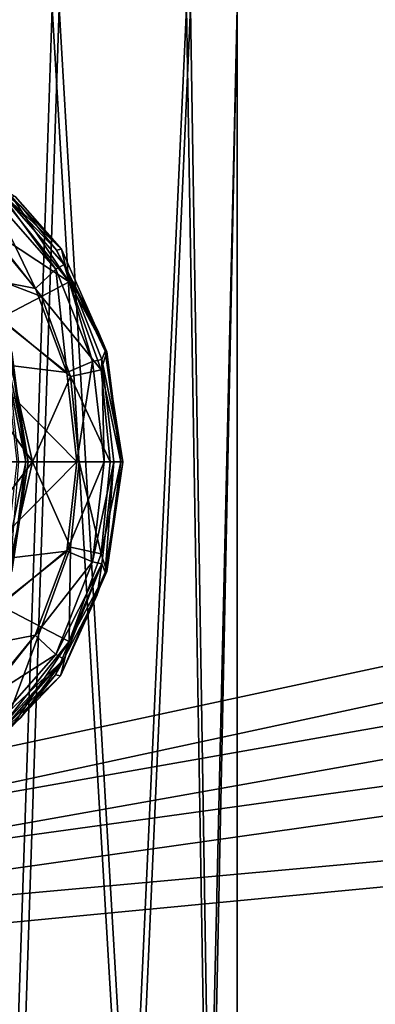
# Model space of a CAD drawing. Header units: metres. Extents: x 0 to 804, y -808 to 0.
# Tile 18 of 105: x 149 to 169, y -681 to -627. Entities that reach past the tile are written whole.
import ezdxf

# ---------------------------------------------------------------- set-up
doc = ezdxf.new("R2010")
doc.units = ezdxf.units.M

msp = doc.modelspace()

# ---------------------------------------------------------------- linework, layer by layer
at = {"layer": 'None'}
for points in [[(68.206169, -622.391846, 664.009766), (125.118866, -641.141968, 664.00946), (153.885971, -606.785217, 664.00946)], [(125.118866, -641.141968, 662.00946), (153.885971, -606.785217, 662.00946), (125.118866, -641.141968, 664.00946)], [(153.885971, -606.785217, 662.00946), (153.885971, -606.785217, 664.00946), (125.118866, -641.141968, 664.00946)], [(153.885971, -606.785217, 662.00946), (125.118866, -641.141968, 662.00946), (150.545959, -610.616943, 628.134583)], [(124.25956, -616.376648, 518.881958), (150.545959, -610.616943, 628.134583), (113.400154, -632.995972, 530.953369)], [(150.545959, -610.616943, 628.134583), (136.397461, -627.296936, 628.134583), (113.400154, -632.995972, 530.953369)], [(125.118866, -641.141968, 662.00946), (136.397461, -627.296936, 628.134583), (150.545959, -610.616943, 628.134583)]]:
    msp.add_3dface(points, dxfattribs=at)
at = {"layer": 'None012311'}
for points in [[(84.22982, -682.522278, 108.109589), (355.943726, -624.124634, 109.128922), (78.546486, -118.575203, 117.953323)], [(76.834984, -120.582596, 114.917824), (354.430603, -622.559387, 106.155792), (82.481255, -680.857727, 105.138191)], [(354.430603, -622.559387, 106.155792), (344.84613, -634.641602, 105.944893), (82.481255, -680.857727, 105.138191)], [(346.66452, -635.821777, 108.924751), (355.943726, -624.124634, 109.128922), (84.22982, -682.522278, 108.109589)], [(82.481255, -680.857727, 105.138191), (344.84613, -634.641602, 105.944893), (339.444672, -645.370789, 105.757614)], [(341.434326, -646.210693, 108.743408), (346.66452, -635.821777, 108.924751), (84.22982, -682.522278, 108.109589)], [(339.444672, -645.370789, 105.757614), (335.843445, -657.893982, 105.539024), (82.481255, -680.857727, 105.138191)], [(337.947601, -658.335693, 108.531769), (341.434326, -646.210693, 108.743408), (84.22982, -682.522278, 108.109589)], [(335.843445, -657.893982, 105.539024), (123.969986, -721.144897, 104.434975), (82.481255, -680.857727, 105.138191)], [(123.969986, -721.144897, 104.434975), (335.843445, -657.893982, 105.539024), (334.719879, -670.138, 105.325302)], [(84.22982, -682.522278, 108.109589), (122.238647, -719.43042, 107.465355), (337.947601, -658.335693, 108.531769)], [(122.238647, -719.43042, 107.465355), (336.859772, -670.190369, 108.324844), (337.947601, -658.335693, 108.531769)], [(122.238647, -719.43042, 107.465355), (322.483765, -719.43042, 107.465355), (336.859772, -670.190369, 108.324844)], [(322.483765, -721.144897, 104.434975), (123.969986, -721.144897, 104.434975), (334.719879, -670.138, 105.325302)]]:
    msp.add_3dface(points, dxfattribs=at)
at = {"layer": 'None012313'}
for points in [[(148.872238, -636.391663, 2024.307129), (151.432205, -639.293213, 2024.28479), (147.173935, -635.334778, 2002.321167)], [(147.173935, -635.334778, 2002.321167), (151.432205, -639.293213, 2024.28479), (149.176804, -636.925293, 2002.303589)], [(147.173935, -635.334778, 2002.321167), (149.176804, -636.925293, 2002.303589), (147.757721, -635.825562, 1980.315186)], [(149.980103, -641.462769, 1975.00415), (146.841187, -637.669495, 1975.031494), (147.465652, -636.271545, 1977.489136)], [(147.465652, -636.271545, 1977.489136), (147.757721, -635.825562, 1980.315186), (151.109497, -640.394592, 1977.457275)], [(151.109497, -640.394592, 1977.457275), (149.980103, -641.462769, 1975.00415), (147.465652, -636.271545, 1977.489136)], [(147.757721, -635.825562, 1980.315186), (151.571396, -640.132751, 1980.28186), (151.109497, -640.394592, 1977.457275)], [(149.176804, -636.925293, 2002.303589), (149.198532, -636.946899, 2002.303467), (147.757721, -635.825562, 1980.315186)], [(147.757721, -635.825562, 1980.315186), (149.198532, -636.946899, 2002.303467), (151.153748, -639.348083, 2002.286377)], [(147.757721, -635.825562, 1980.315186), (151.153748, -639.348083, 2002.286377), (151.571396, -640.132751, 1980.28186)], [(147.34819, -638.130615, 2029.977539), (151.838318, -641.098816, 2027.342896), (148.429718, -636.7901, 2027.372559)], [(148.429718, -636.7901, 2027.372559), (151.838318, -641.098816, 2027.342896), (148.706161, -636.438538, 2025.866211)], [(148.872238, -636.391663, 2024.307129), (148.706161, -636.438538, 2025.866211), (151.432205, -639.293213, 2024.28479)], [(148.706161, -636.438538, 2025.866211), (151.838318, -641.098816, 2027.342896), (151.432205, -639.293213, 2024.28479)], [(151.432205, -639.293213, 2024.28479), (149.198532, -636.946899, 2002.303467), (149.176804, -636.925293, 2002.303589)], [(149.198532, -636.946899, 2002.303467), (151.432205, -639.293213, 2024.28479), (151.153748, -639.348083, 2002.286377)], [(146.841187, -637.669495, 1975.031494), (149.980103, -641.462769, 1975.00415), (144.576874, -640.400208, 1429.613525)], [(147.34819, -638.130615, 2029.977539), (145.710815, -640.136902, 2031.726074), (150.319199, -641.89856, 2029.951538)], [(151.838318, -641.098816, 2027.342896), (147.34819, -638.130615, 2029.977539), (150.319199, -641.89856, 2029.951538)], [(151.432205, -639.293213, 2024.28479), (153.918716, -644.94281, 2024.263062), (151.153748, -639.348083, 2002.286377)], [(151.153748, -639.348083, 2002.286377), (153.918716, -644.94281, 2024.263062), (153.397522, -643.703186, 2002.266846)], [(151.153748, -639.348083, 2002.286377), (153.397522, -643.703186, 2002.266846), (151.571396, -640.132751, 1980.28186)], [(151.432205, -639.293213, 2024.28479), (151.838318, -641.098816, 2027.342896), (153.918716, -644.94281, 2024.263062)], [(144.576874, -640.400208, 1429.613525), (149.980103, -641.462769, 1975.00415), (151.713379, -646.091431, 1974.989014)], [(144.576874, -640.400208, 1429.613525), (151.713379, -646.091431, 1974.989014), (146.804428, -645.487732, 1429.593994)], [(145.710815, -640.136902, 2031.726074), (148.026886, -643.095459, 2031.705811), (150.319199, -641.89856, 2029.951538)], [(151.713379, -646.091431, 1974.989014), (149.980103, -641.462769, 1975.00415), (151.109497, -640.394592, 1977.457275)], [(151.109497, -640.394592, 1977.457275), (151.571396, -640.132751, 1980.28186), (153.142456, -645.489136, 1977.439575)], [(153.142456, -645.489136, 1977.439575), (151.713379, -646.091431, 1974.989014), (151.109497, -640.394592, 1977.457275)], [(151.571396, -640.132751, 1980.28186), (153.645294, -645.376709, 1980.263794), (153.142456, -645.489136, 1977.439575)], [(151.571396, -640.132751, 1980.28186), (153.397522, -643.703186, 2002.266846), (153.408569, -643.73175, 2002.266724)], [(153.408569, -643.73175, 2002.266724), (153.827805, -644.913147, 2002.263062), (151.571396, -640.132751, 1980.28186)], [(153.827805, -644.913147, 2002.263062), (153.645294, -645.376709, 1980.263794), (151.571396, -640.132751, 1980.28186)], [(153.602814, -645.943665, 2027.327393), (151.838318, -641.098816, 2027.342896), (150.319199, -641.89856, 2029.951538)], [(151.838318, -641.098816, 2027.342896), (153.602814, -645.943665, 2027.327393), (153.918716, -644.94281, 2024.263062)], [(150.319199, -641.89856, 2029.951538), (148.026886, -643.095459, 2031.705811), (151.92067, -646.311584, 2029.937622)], [(153.602814, -645.943665, 2027.327393), (150.319199, -641.89856, 2029.951538), (151.92067, -646.311584, 2029.937622)], [(148.026886, -643.095459, 2031.705811), (145.384064, -644.660339, 2032.337891), (149.821869, -651.007385, 2031.690186)], [(148.026886, -643.095459, 2031.705811), (149.821869, -651.007385, 2031.690186), (151.92067, -646.311584, 2029.937622)], [(153.918716, -644.94281, 2024.263062), (153.408569, -643.73175, 2002.266724), (153.397522, -643.703186, 2002.266846)], [(153.408569, -643.73175, 2002.266724), (153.918716, -644.94281, 2024.263062), (153.827805, -644.913147, 2002.263062)], [(145.384064, -644.660339, 2032.337891), (146.765839, -651.007385, 2032.325806), (149.821869, -651.007385, 2031.690186)], [(148.339859, -645.489136, 1427.117554), (149.459793, -651.009094, 1424.279175), (148.6828, -644.94281, 1424.285889)], [(148.591888, -644.913147, 1402.285889), (149.578598, -651.007385, 1402.277344), (148.514404, -645.827209, 1380.285767)], [(148.6828, -644.94281, 1424.285889), (149.459793, -651.009094, 1424.279175), (148.591888, -644.913147, 1402.285889)], [(148.591888, -644.913147, 1402.285889), (149.459793, -651.009094, 1424.279175), (149.578598, -651.007385, 1402.277344)], [(153.918716, -644.94281, 2024.263062), (153.602814, -645.943665, 2027.327393), (154.695724, -651.009094, 2024.256348)], [(153.827805, -644.913147, 2002.263062), (154.814514, -651.007385, 2002.254395), (153.645294, -645.376709, 1980.263794)], [(153.918716, -644.94281, 2024.263062), (154.695724, -651.009094, 2024.256348), (153.827805, -644.913147, 2002.263062)], [(153.827805, -644.913147, 2002.263062), (154.695724, -651.009094, 2024.256348), (154.814514, -651.007385, 2002.254395)], [(151.713379, -646.091431, 1974.989014), (152.265747, -651.007935, 1974.984131), (146.804428, -645.487732, 1429.593994)], [(146.804428, -645.487732, 1429.593994), (152.265747, -651.007935, 1974.984131), (147.506149, -651.008179, 1429.587891)], [(148.339859, -645.489136, 1427.117554), (148.967773, -651.007996, 1427.112061), (149.459793, -651.009094, 1424.279175)], [(152.265747, -651.007935, 1974.984131), (151.713379, -646.091431, 1974.989014), (153.142456, -645.489136, 1977.439575)], [(153.77037, -651.007996, 1977.434082), (152.265747, -651.007935, 1974.984131), (153.142456, -645.489136, 1977.439575)], [(153.142456, -645.489136, 1977.439575), (153.645294, -645.376709, 1980.263794), (153.77037, -651.007996, 1977.434082)], [(153.645294, -645.376709, 1980.263794), (154.311752, -651.007996, 1980.258057), (153.77037, -651.007996, 1977.434082)], [(154.814514, -651.007385, 2002.254395), (154.311752, -651.007996, 1980.258057), (153.645294, -645.376709, 1980.263794)], [(148.514404, -645.827209, 1380.285767), (149.578598, -651.007385, 1402.277344), (149.075836, -651.007385, 1380.280884)], [(154.113495, -651.007385, 2027.322998), (153.602814, -645.943665, 2027.327393), (151.92067, -646.311584, 2029.937622)], [(153.602814, -645.943665, 2027.327393), (154.113495, -651.007385, 2027.322998), (154.695724, -651.009094, 2024.256348)], [(149.821869, -651.007385, 2031.690186), (152.402023, -651.007385, 2029.93335), (151.92067, -646.311584, 2029.937622)], [(151.92067, -646.311584, 2029.937622), (152.402023, -651.007385, 2029.93335), (154.113495, -651.007385, 2027.322998)], [(149.821869, -651.007385, 2031.690186), (146.765839, -651.007385, 2032.325806), (145.868225, -656.24231, 2032.333618)], [(149.821869, -651.007385, 2031.690186), (145.868225, -656.24231, 2032.333618), (148.026855, -658.919373, 2031.705811)], [(152.265747, -651.007935, 1974.984131), (146.804001, -656.528687, 1429.593994), (147.506149, -651.008179, 1429.587891)], [(152.265747, -651.007935, 1974.984131), (151.713135, -655.9245, 1974.989014), (146.804001, -656.528687, 1429.593994)], [(151.92067, -655.703186, 2029.937622), (149.821869, -651.007385, 2031.690186), (148.026855, -658.919373, 2031.705811)], [(148.967773, -651.007996, 1427.112061), (148.339584, -656.526794, 1427.117554), (149.459793, -651.009094, 1424.279175)], [(149.459793, -651.009094, 1424.279175), (148.339584, -656.526794, 1427.117554), (148.68576, -657.060852, 1424.285889)], [(149.075836, -651.007385, 1380.280884), (149.578583, -651.03595, 1402.277344), (148.595154, -657.091553, 1402.285889)], [(148.68576, -657.060852, 1424.285889), (148.595154, -657.091553, 1402.285889), (149.578583, -651.03595, 1402.277344)], [(149.459793, -651.009094, 1424.279175), (148.68576, -657.060852, 1424.285889), (149.578598, -651.007385, 1402.277344)], [(149.578598, -651.007385, 1402.277344), (148.68576, -657.060852, 1424.285889), (149.578583, -651.03595, 1402.277344)], [(149.578598, -651.007385, 1402.277344), (149.578583, -651.03595, 1402.277344), (149.075836, -651.007385, 1380.280884)], [(152.402023, -651.007385, 2029.93335), (149.821869, -651.007385, 2031.690186), (151.92067, -655.703186, 2029.937622)], [(151.713135, -655.9245, 1974.989014), (152.265747, -651.007935, 1974.984131), (153.77037, -651.007996, 1977.434082)], [(153.142166, -656.526794, 1977.439575), (151.713135, -655.9245, 1974.989014), (153.77037, -651.007996, 1977.434082)], [(153.602859, -656.071106, 2027.327393), (152.402023, -651.007385, 2029.93335), (151.92067, -655.703186, 2029.937622)], [(154.113495, -651.007385, 2027.322998), (152.402023, -651.007385, 2029.93335), (153.602859, -656.071106, 2027.327393)], [(153.77037, -651.007996, 1977.434082), (154.311752, -651.007996, 1980.258057), (153.142166, -656.526794, 1977.439575)], [(154.311752, -651.007996, 1980.258057), (153.645004, -656.639282, 1980.263794), (153.142166, -656.526794, 1977.439575)], [(154.695724, -651.009094, 2024.256348), (154.113495, -651.007385, 2027.322998), (153.602859, -656.071106, 2027.327393)], [(153.602859, -656.071106, 2027.327393), (153.921692, -657.060852, 2024.263062), (154.695724, -651.009094, 2024.256348)], [(154.311752, -651.007996, 1980.258057), (153.831085, -657.091553, 2002.263062), (153.645004, -656.639282, 1980.263794)], [(154.814499, -651.03595, 2002.254395), (153.831085, -657.091553, 2002.263062), (154.311752, -651.007996, 1980.258057)], [(153.921692, -657.060852, 2024.263062), (153.831085, -657.091553, 2002.263062), (154.814499, -651.03595, 2002.254395)], [(154.695724, -651.009094, 2024.256348), (153.921692, -657.060852, 2024.263062), (154.814514, -651.007385, 2002.254395)], [(154.814514, -651.007385, 2002.254395), (153.921692, -657.060852, 2024.263062), (154.814499, -651.03595, 2002.254395)], [(154.814514, -651.007385, 2002.254395), (154.814499, -651.03595, 2002.254395), (154.311752, -651.007996, 1980.258057)], [(148.026855, -658.919373, 2031.705811), (150.319199, -660.116211, 2029.951538), (151.92067, -655.703186, 2029.937622)], [(150.319199, -660.116211, 2029.951538), (151.838348, -660.915955, 2027.342896), (151.92067, -655.703186, 2029.937622)], [(151.92067, -655.703186, 2029.937622), (151.838348, -660.915955, 2027.342896), (153.602859, -656.071106, 2027.327393)], [(151.713135, -655.9245, 1974.989014), (144.575958, -661.615906, 1429.613525), (146.804001, -656.528687, 1429.593994)], [(151.713135, -655.9245, 1974.989014), (149.979568, -660.55304, 1975.00415), (144.575958, -661.615906, 1429.613525)], [(149.979568, -660.55304, 1975.00415), (151.713135, -655.9245, 1974.989014), (153.142166, -656.526794, 1977.439575)], [(151.838348, -660.915955, 2027.342896), (153.921692, -657.060852, 2024.263062), (153.602859, -656.071106, 2027.327393)], [(151.108902, -661.621277, 1977.457275), (149.979568, -660.55304, 1975.00415), (153.142166, -656.526794, 1977.439575)], [(153.386429, -658.34021, 2002.266968), (151.101181, -662.74469, 2002.286865), (153.645004, -656.639282, 1980.263794)], [(151.101181, -662.74469, 2002.286865), (151.570786, -661.883118, 1980.28186), (153.645004, -656.639282, 1980.263794)], [(153.142166, -656.526794, 1977.439575), (153.645004, -656.639282, 1980.263794), (151.108902, -661.621277, 1977.457275)], [(153.645004, -656.639282, 1980.263794), (151.570786, -661.883118, 1980.28186), (151.108902, -661.621277, 1977.457275)], [(153.645004, -656.639282, 1980.263794), (153.397522, -658.311646, 2002.266846), (153.386429, -658.34021, 2002.266968)], [(153.831085, -657.091553, 2002.263062), (153.397522, -658.311646, 2002.266846), (153.645004, -656.639282, 1980.263794)], [(153.921692, -657.060852, 2024.263062), (151.377258, -662.803528, 2024.285278), (153.831085, -657.091553, 2002.263062)], [(151.377258, -662.803528, 2024.285278), (153.921692, -657.060852, 2024.263062), (151.838348, -660.915955, 2027.342896)], [(151.377258, -662.803528, 2024.285278), (153.397522, -658.311646, 2002.266846), (153.831085, -657.091553, 2002.263062)], [(151.101181, -662.74469, 2002.286865), (153.386429, -658.34021, 2002.266968), (151.377258, -662.803528, 2024.285278)], [(151.377258, -662.803528, 2024.285278), (153.386429, -658.34021, 2002.266968), (153.397522, -658.311646, 2002.266846)], [(147.348206, -663.884216, 2029.977539), (150.319199, -660.116211, 2029.951538), (148.026855, -658.919373, 2031.705811)], [(150.319199, -660.116211, 2029.951538), (147.348206, -663.884216, 2029.977539), (148.429688, -665.224731, 2027.372559)], [(151.838348, -660.915955, 2027.342896), (150.319199, -660.116211, 2029.951538), (148.429688, -665.224731, 2027.372559)], [(149.979568, -660.55304, 1975.00415), (146.840347, -664.345947, 1975.031494), (144.575958, -661.615906, 1429.613525)], [(146.840347, -664.345947, 1975.031494), (149.979568, -660.55304, 1975.00415), (151.108902, -661.621277, 1977.457275)], [(148.706116, -665.576294, 2025.866089), (151.838348, -660.915955, 2027.342896), (148.429688, -665.224731, 2027.372559)], [(148.706116, -665.576294, 2025.866089), (151.377258, -662.803528, 2024.285278), (151.838348, -660.915955, 2027.342896)], [(147.464676, -665.744019, 1977.489136), (146.840347, -664.345947, 1975.031494), (151.108902, -661.621277, 1977.457275)], [(151.108902, -661.621277, 1977.457275), (151.570786, -661.883118, 1980.28186), (147.464676, -665.744019, 1977.489136)], [(151.570786, -661.883118, 1980.28186), (149.155045, -665.111023, 2002.303833), (146.98056, -666.795044, 2002.322754)], [(151.570786, -661.883118, 1980.28186), (146.98056, -666.795044, 2002.322754), (147.756638, -666.190063, 1980.315186)], [(151.570786, -661.883118, 1980.28186), (147.756638, -666.190063, 1980.315186), (147.464676, -665.744019, 1977.489136)], [(149.176804, -665.089539, 2002.303589), (149.155045, -665.111023, 2002.303833), (151.570786, -661.883118, 1980.28186)], [(151.101181, -662.74469, 2002.286865), (149.176804, -665.089539, 2002.303589), (151.570786, -661.883118, 1980.28186)], [(149.176804, -665.089539, 2002.303589), (151.101181, -662.74469, 2002.286865), (147.173264, -666.80365, 2024.322021)], [(147.173264, -666.80365, 2024.322021), (151.101181, -662.74469, 2002.286865), (151.377258, -662.803528, 2024.285278)], [(147.173264, -666.80365, 2024.322021), (151.377258, -662.803528, 2024.285278), (148.706116, -665.576294, 2025.866089)], [(149.155045, -665.111023, 2002.303833), (147.173264, -666.80365, 2024.322021), (146.98056, -666.795044, 2002.322754)], [(149.155045, -665.111023, 2002.303833), (149.176804, -665.089539, 2002.303589), (147.173264, -666.80365, 2024.322021)]]:
    msp.add_3dface(points, dxfattribs=at)
at = {"layer": 'None012323'}
for points in [[(140.885635, -626.007385, 1822.369263), (150.914795, -626.007385, 1824.937378), (148.55574, -696.509949, 1823.806519)], [(141.330261, -626.007385, 1862.366699), (148.966507, -696.509949, 1860.759277), (151.299866, -626.007385, 1859.576294)], [(150.914795, -626.007385, 1824.937378), (155.09198, -696.509949, 1828.06958), (148.55574, -696.509949, 1823.806519)], [(148.966507, -696.509949, 1860.759277), (155.406372, -696.509949, 1856.351929), (151.299866, -626.007385, 1859.576294)], [(150.914795, -626.007385, 1824.937378), (158.316223, -626.007385, 1832.176025), (155.09198, -696.509949, 1828.06958)], [(151.299866, -626.007385, 1859.576294), (155.406372, -696.509949, 1856.351929), (158.538544, -626.007385, 1852.174805)], [(158.316223, -626.007385, 1832.176025), (159.499283, -696.509949, 1834.509399), (155.09198, -696.509949, 1828.06958)], [(155.406372, -696.509949, 1856.351929), (159.669418, -696.509949, 1849.815796), (158.538544, -626.007385, 1852.174805)], [(158.316223, -626.007385, 1832.176025), (161.10672, -626.007385, 1842.14563), (159.499283, -696.509949, 1834.509399)], [(158.538544, -626.007385, 1852.174805), (159.669418, -696.509949, 1849.815796), (161.10672, -626.007385, 1842.14563)], [(161.10672, -626.007385, 1842.14563), (161.10672, -696.509949, 1842.14563), (159.499283, -696.509949, 1834.509399)], [(159.669418, -696.509949, 1849.815796), (161.10672, -696.509949, 1842.14563), (161.10672, -626.007385, 1842.14563)]]:
    msp.add_3dface(points, dxfattribs=at)

doc.saveas('drawing.dxf')
